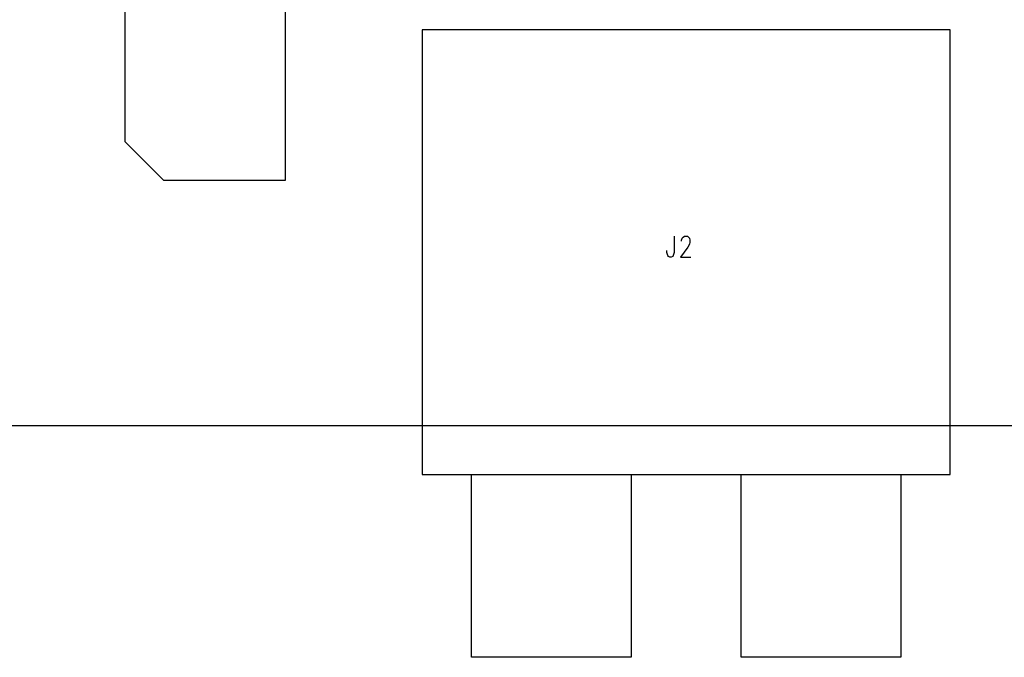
# Model space of a CAD drawing. Extents: x 11.9 to 28.1, y 10.8 to 21.2.
# Tile 4 of 33: x 15 to 17, y 14.4 to 15.7. Entities that reach past the tile are written whole.
import ezdxf

# ---------------------------------------------------------------- set-up
doc = ezdxf.new("R2010")
doc.units = 0
doc.header["$MEASUREMENT"] = 0
doc.layers.add('LAYNR1', color=2, linetype='Continuous')

msp = doc.modelspace()

# ---------------------------------------------------------------- linework, layer by layer
at = {"layer": 'LAYNR1'}
msp.add_lwpolyline([(15.315, 15.327), (15.236, 15.406), (15.236, 17.004), (15.563, 17.004), (15.563, 15.327), (15.315, 15.327)], close=True, dxfattribs=at)
for points in [[(16.922, 15.635), (15.843, 15.635), (15.843, 14.726)], [(16.922, 15.178), (16.922, 15.635), (15.843, 15.635), (15.843, 15.434)], [(16.922, 14.726), (16.922, 15.635)], [(15.843, 15.34), (15.843, 15.178)], [(16.358, 15.213), (16.358, 15.18), (16.356, 15.174), (16.355, 15.172), (16.352, 15.17), (16.349, 15.17), (16.346, 15.172)], [(16.379, 15.213), (16.385, 15.213), (16.387, 15.211), (16.389, 15.209), (16.39, 15.205), (16.39, 15.201), (16.389, 15.197), (16.386, 15.191), (16.371, 15.17), (16.392, 15.17)], [(16.373, 15.203), (16.373, 15.205), (16.374, 15.209), (16.376, 15.211), (16.379, 15.213)], [(16.346, 15.172), (16.345, 15.174), (16.343, 15.18), (16.343, 15.184)], [(15.843, 14.962), (15.843, 14.726)], [(16.922, 14.726), (16.922, 14.958)], [(12.858, 14.826), (22.157, 14.826)], [(15.843, 14.726), (16.922, 14.726)], [(15.843, 14.726), (16.922, 14.726)], [(16.27, 14.726), (16.27, 14.352), (15.944, 14.352), (15.944, 14.726)], [(16.821, 14.726), (16.821, 14.352), (16.495, 14.352), (16.495, 14.726)]]:
    msp.add_lwpolyline(points, dxfattribs=at)

doc.saveas('drawing.dxf')
